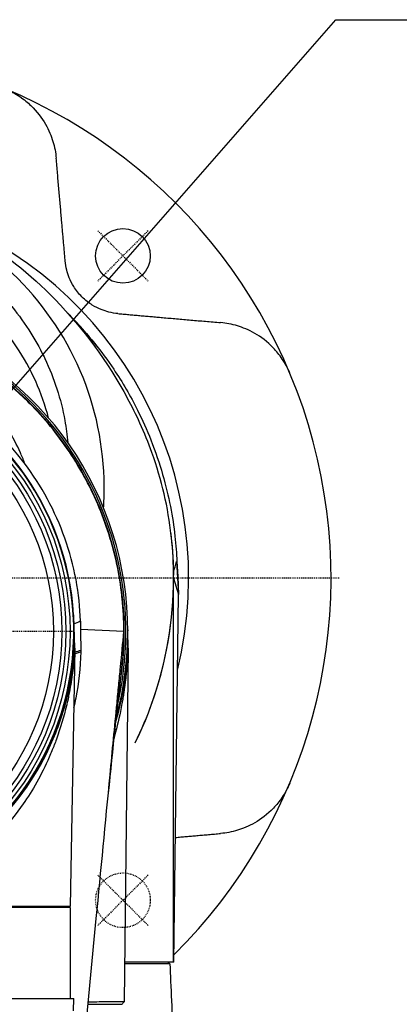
# Model space of a CAD drawing. Header units: millimetres. Extents: x 0 to 3390, y 0 to 1680.
# Tile 76 of 194: x 567 to 613, y 1469 to 1588. Entities that reach past the tile are written whole.
import ezdxf

# ---------------------------------------------------------------- set-up
doc = ezdxf.new("R2010")
doc.units = ezdxf.units.MM
doc.header["$LTSCALE"] = 0.2
doc.linetypes.add('CENTER2', pattern=[1.125, 0.75, -0.125, 0.125, -0.125])
doc.linetypes.add('HIDDEN', pattern=[0.375, 0.25, -0.125])
doc.layers.add('02_Center Line', color=1, linetype='CENTER2')
doc.layers.add('03_Hidden Line', color=2, linetype='HIDDEN')
doc.styles.add('Rainbow-4.0 Style', font='malgunsl.ttf')
doc.dimstyles.new('Rainbow-4.0 Style', dxfattribs={"dimtxt": 3.5, "dimasz": 2.5, "dimexe": 1, "dimexo": 1, "dimgap": 1, "dimtad": 1, "dimdsep": 46, "dimtxsty": 'Rainbow-4.0 Style', "dimcen": 0, "dimclrd": 251, "dimclre": 251, "dimclrt": 7, "dimazin": 3, "dimtp": 0.1, "dimtm": 0.1, "dimtfac": 0.61, "dimtmove": 0, "dimatfit": 3, "dimfxl": 1, "dimlwd": -1, "dimlwe": -1, "dimarcsym": 1})

# ---------------------------------------------------------------- blocks, each defined once
blk = doc.blocks.new('A$C8cfa445e')
for p, q in [((33.89, 31.08), (33.89, 31.08)), ((35.92, 24.4), (35.92, 24.4)), ((35.96, 24.19), (35.96, 24.19)), ((35.97, 24.13), (35.97, 24.13)), ((36.02, 23.89), (36.02, 23.89)), ((45.4, 8.45), (45.34, 8.45)), ((45.34, 8.45), (45.58, 4.45)), ((45.4, 8.45), (45.51, 6.63)), ((45, 6.44), (45.58, 4.45)), ((45.51, 6.63), (45.58, 4.45)), ((45, -39.9), (45, 5.91)), ((45.04, -39.9), (45.58, 4.45)), ((33.07, -2), (32.94, 1.89)), ((39, 0), (33.77, 0.24)), ((39.48, 0.21), (39.47, 0.37)), ((39.48, 0.21), (39.49, 0.07)), ((39.48, 0.21), (39.48, 0.21)), ((39.49, -2), (39.49, 0.07)), ((39.53, -2), (39.49, 0.07)), ((33.07, -2), (32.5, -33.2)), ((32.94, -2), (33.07, -2)), ((39.53, -2), (39.05, -44.7)), ((39.49, -2), (39.53, -2)), ((33.01, -2.72), (33.01, -2.72)), ((33.05, -2.71), (33.78, -2.47)), ((38.29, -7.41), (38.29, -7.41)), ((37.91, -11.31), (37.91, -11.31)), ((30.1, -14.92), (30.1, -14.92)), ((32.5, -33.2), (7.65, -33.2)), ((32.5, -33.3), (7.65, -33.3)), ((32.5, -33.3), (32.5, -44.3)), ((45.04, -39.9), (39.1, -39.9)), ((44.31, -39.9), (44.52, -40.1)), ((44.34, -39.9), (44.55, -40.1)), ((-32.95, -44.3), (32.95, -44.3)), ((32.9, -45.8), (32.95, -44.3)), ((34.67, -45), (38.74, -45))]:
    blk.add_line(p, q)
for centre, radius in [((38.89, 45.34), 3.3), ((0, 0), 32.5), ((0, 0), 32), ((0, 0), 31.5), ((0, 0), 30.5)]:
    blk.add_circle(centre, radius)
for centre, radius, start, end in [((0, 6.45), 64, 314.7457, 75.0133), ((0, 6.45), 46.81, 346.2706, 70.3057), ((0, 0), 39.48, 344.3499, 195.6177), ((0, 0), 39.25, 346.6053, 89.2701), ((0, 0), 39.05, 349.9272, 89.2682), ((0, 6.45), 45.4, 38.0773, 44.8579), ((0, 0), 32.95, 283.4239, 69.853), ((0, 0), 33, 3.475, 69.8808), ((0, 6.45), 41, 31.02945315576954, 31.02954240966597), ((32.04, 24.95), 4.53, 335.2452, 335.2532), ((32.04, 24.95), 4.73, 331.7598, 331.7672), ((0, 6.45), 45, 333.7697, 353.9427), ((0, 0), 33, 283.4027, 356.5258), ((0, 0), 39.54, 343.8462, 357.1003), ((0, 0), 39.25, 346.0373, 346.0381), ((0, 0), 39.54, 343.599, 343.5992), ((0, 0), 39.48, 344.0627, 344.0631), ((0, 6.45), 64, 313.3365, 313.3367)]:
    blk.add_arc(centre, radius, start, end)
for centre, major_axis, ratio, start_param, end_param in [((44.54, 12.68), (-0.35, 7.52), 0.041834, 3.808802, 3.892667), ((-229.56, 62.62), (359.3, 30.21), 0.329278, 5.503619, 5.506762), ((701.51, -439.89), (952.71, -187.56), 0.477507, 2.436834, 2.4379)]:
    blk.add_ellipse(centre, major_axis=major_axis, ratio=ratio, start_param=start_param, end_param=end_param)
for points, knots in [([(24.74, 65.48), (25.33, 65.23), (25.92, 64.91), (26.96, 64.21), (27.4, 63.84), (28.54, 62.76), (29.11, 61.99), (29.96, 60.51), (30.25, 59.79), (30.65, 58.47), (30.78, 57.79), (30.83, 57.13)], [3.409345, 3.409345, 3.409345, 3.409345, 3.602401, 3.602401, 3.795458, 3.795458, 4.213186, 4.213186, 4.630915, 4.630915, 5.091889, 5.091889, 5.091889, 5.091889]), ([(0.04, 53.97), (1.11, 53.97), (2.18, 53.91), (4.39, 53.71), (5.53, 53.55), (8.4, 53.02), (10.07, 52.58), (14.81, 51.06), (17.77, 49.7), (24.37, 45.86), (27.74, 43.11), (34.12, 36.54), (37, 32.59), (39.44, 28.14)], [0, 0, 0, 0, 0.322423, 0.322423, 0.701068, 0.701068, 1.320925, 1.320925, 2.540533, 2.540533, 4.416158, 4.416158, 6.58595, 6.58595, 6.58595, 6.58595]), ([(36.55, 14.92), (36.58, 15.5), (36.61, 16.09), (36.62, 16.67), (36.69, 21.43), (35.85, 26.21), (34.07, 30.65), (32.29, 35.08), (29.6, 39.17), (26.21, 42.59), (22.81, 46.01), (18.72, 48.78), (14.26, 50.7), (9.79, 52.61), (4.94, 53.76), (0.05, 53.78)], [0.312875, 0.312875, 0.312875, 0.312875, 0.3333107, 0.3333107, 0.3333107, 0.4999898, 0.4999898, 0.4999898, 0.6666939, 0.6666939, 0.6666939, 0.8333327, 0.8333327, 0.8333327, 1, 1, 1, 1]), ([(0.01, 51.09), (1.38, 51.09), (2.75, 51.01), (4.11, 50.84), (5.47, 50.67), (6.82, 50.42), (8.15, 50.08), (9.48, 49.75), (10.78, 49.34), (12.06, 48.84), (13.33, 48.35), (14.57, 47.79), (15.77, 47.15), (16.33, 46.85), (16.88, 46.53), (17.43, 46.2), (18.04, 45.83), (18.64, 45.44), (19.23, 45.02), (20.33, 44.25), (21.38, 43.4), (22.37, 42.5), (23.36, 41.59), (24.29, 40.62), (25.15, 39.61), (26.02, 38.59), (26.81, 37.52), (27.53, 36.4), (28.2, 35.36), (28.82, 34.27), (29.36, 33.16), (29.39, 33.09), (29.43, 33.02), (29.46, 32.94), (30.03, 31.75), (30.51, 30.53), (30.92, 29.28), (31.32, 28.03), (31.64, 26.76), (31.87, 25.47), (32.03, 24.58), (32.15, 23.69), (32.23, 22.79)], [0, 0, 0, 0, 0.0558973, 0.0558973, 0.0558973, 0.1118359, 0.1118359, 0.1118359, 0.1677762, 0.1677762, 0.1677762, 0.2237383, 0.2237383, 0.2237383, 0.25, 0.25, 0.25, 0.2796998, 0.2796998, 0.2796998, 0.3356284, 0.3356284, 0.3356284, 0.3915473, 0.3915473, 0.3915473, 0.4474757, 0.4474757, 0.4474757, 0.5, 0.5, 0.5, 0.503405, 0.503405, 0.503405, 0.5593482, 0.5593482, 0.5593482, 0.6152764, 0.6152764, 0.6152764, 0.6538297, 0.6538297, 0.6538297, 0.6538297]), ([(29.92, 25.75), (29.13, 28.8), (27.83, 31.71), (23.93, 37.54), (21.18, 40.3), (15.71, 44.04), (13.25, 45.29), (9.34, 46.69), (8.01, 47.07), (5.3, 47.66), (3.91, 47.88), (1.7, 48.08), (0.86, 48.12), (0.01, 48.12)], [-4.175203, -4.175203, -4.175203, -4.175203, -3.160831, -3.160831, -1.94987, -1.94987, -1.100763, -1.100763, -0.676872, -0.676872, -0.254293, -0.254293, 0, 0, 0, 0]), ([(38.28, 38.37), (37.93, 38.4), (37.56, 38.46), (36.62, 38.7), (35.91, 38.95), (34.99, 39.52), (34.78, 39.67), (34.35, 40.01), (34.13, 40.2), (33.75, 40.58), (33.56, 40.8), (33.22, 41.23), (33.07, 41.44), (32.5, 42.36), (32.25, 43.07), (32.01, 44.01), (31.95, 44.38), (31.92, 44.73)], [5.94731, 5.94731, 5.94731, 5.94731, 6.173452, 6.173452, 6.488343, 6.488343, 6.569799, 6.569799, 6.651255, 6.651255, 6.732711, 6.732711, 6.814167, 6.814167, 7.129058, 7.129058, 7.355201, 7.355201, 7.355201, 7.355201]), ([(39, 0), (39, 0.64), (38.98, 1.28), (38.95, 1.91), (38.92, 2.55), (38.87, 3.19), (38.81, 3.82), (38.69, 5.09), (38.5, 6.36), (38.25, 7.61), (37.75, 10.11), (37.01, 12.57), (36.03, 14.92), (35.54, 16.1), (35, 17.26), (34.4, 18.38), (33.79, 19.51), (33.14, 20.61), (32.43, 21.67), (31.72, 22.73), (30.96, 23.75), (30.15, 24.74), (29.34, 25.73), (28.48, 26.68), (27.58, 27.58), (27.13, 28.03), (26.66, 28.47), (26.19, 28.9), (25.72, 29.33), (25.23, 29.74), (24.74, 30.15), (23.76, 30.96), (22.73, 31.72), (21.67, 32.43), (20.61, 33.14), (19.51, 33.79), (18.38, 34.4), (17.26, 35), (16.1, 35.54), (14.92, 36.03), (13.75, 36.52), (12.54, 36.95), (11.32, 37.32), (10.1, 37.69), (8.86, 38), (7.61, 38.25), (6.98, 38.38), (6.35, 38.48), (5.72, 38.58), (5.09, 38.67), (4.46, 38.75), (3.82, 38.81), (2.55, 38.94), (1.28, 39), (0, 39), (-1.28, 39), (-2.55, 38.94), (-3.82, 38.81), (-4.46, 38.75), (-5.09, 38.67), (-5.72, 38.58), (-6.35, 38.48), (-6.98, 38.38), (-7.61, 38.25), (-8.86, 38), (-10.1, 37.69), (-11.32, 37.32), (-12.54, 36.95), (-13.75, 36.52), (-14.92, 36.03), (-16.1, 35.54), (-17.26, 35), (-18.38, 34.39), (-19.51, 33.79), (-20.61, 33.14), (-21.67, 32.43), (-22.73, 31.72), (-23.76, 30.96), (-24.74, 30.15), (-25.23, 29.74), (-25.72, 29.33), (-26.19, 28.9), (-26.66, 28.47), (-27.13, 28.03), (-27.58, 27.58), (-28.48, 26.67), (-29.34, 25.73), (-30.15, 24.74), (-30.96, 23.76), (-31.72, 22.73), (-32.43, 21.67), (-33.14, 20.61), (-33.79, 19.51), (-34.4, 18.38), (-35, 17.26), (-35.54, 16.1), (-36.03, 14.92), (-37.01, 12.57), (-37.75, 10.11), (-38.25, 7.61), (-38.5, 6.36), (-38.69, 5.09), (-38.81, 3.82), (-38.87, 3.19), (-38.92, 2.55), (-38.95, 1.91), (-38.98, 1.28), (-39, 0.64), (-39, 0)], [0, 0, 0, 0, 0.015625, 0.015625, 0.015625, 0.03125, 0.03125, 0.03125, 0.0625, 0.0625, 0.0625, 0.125, 0.125, 0.125, 0.15625, 0.15625, 0.15625, 0.1875, 0.1875, 0.1875, 0.21875, 0.21875, 0.21875, 0.25, 0.25, 0.25, 0.265625, 0.265625, 0.265625, 0.28125, 0.28125, 0.28125, 0.3125, 0.3125, 0.3125, 0.34375, 0.34375, 0.34375, 0.375, 0.375, 0.375, 0.40625, 0.40625, 0.40625, 0.4375, 0.4375, 0.4375, 0.453125, 0.453125, 0.453125, 0.46875, 0.46875, 0.46875, 0.5, 0.5, 0.5, 0.53125, 0.53125, 0.53125, 0.546875, 0.546875, 0.546875, 0.5625, 0.5625, 0.5625, 0.59375, 0.59375, 0.59375, 0.625, 0.625, 0.625, 0.65625, 0.65625, 0.65625, 0.6875, 0.6875, 0.6875, 0.71875, 0.71875, 0.71875, 0.734375, 0.734375, 0.734375, 0.75, 0.75, 0.75, 0.78125, 0.78125, 0.78125, 0.8125, 0.8125, 0.8125, 0.84375, 0.84375, 0.84375, 0.875, 0.875, 0.875, 0.9375, 0.9375, 0.9375, 0.96875, 0.96875, 0.96875, 0.984375, 0.984375, 0.984375, 1, 1, 1, 1]), ([(32.35, 38.29), (32.51, 38.12), (32.68, 37.95), (32.84, 37.78), (34.66, 35.88), (36.31, 33.83), (38.83, 30.08), (39.79, 28.44), (41.23, 25.55), (41.77, 24.35), (43.39, 20.26), (44.13, 17.55), (44.86, 13.84), (45.03, 12.64), (45.22, 10.97), (45.27, 10.43), (45.35, 9.41), (45.38, 8.92), (45.4, 8.45)], [-9.702249, -9.702249, -9.702249, -9.702249, -9.592356, -9.592356, -9.592356, -8.374422, -8.374422, -7.490537, -7.490537, -6.876667, -6.876667, -5.455528, -5.455528, -4.720607, -4.720607, -4.353146, -4.353146, -3.986317, -3.986317, -3.986317, -3.986317]), ([(27.09, 20.19), (26.92, 20.63), (26.74, 21.07), (26.55, 21.5), (26.54, 21.52), (26.53, 21.54), (26.52, 21.57), (26.09, 22.51), (25.62, 23.44), (25.07, 24.34), (24.89, 24.64), (24.7, 24.93), (24.5, 25.22), (24.39, 25.39), (24.28, 25.55), (24.16, 25.71), (23.84, 26.15), (23.5, 26.59), (23.14, 27.02), (22.7, 27.55), (22.23, 28.07), (21.74, 28.57), (21.43, 28.89), (21.11, 29.2), (20.79, 29.51), (20.03, 30.22), (19.22, 30.91), (18.36, 31.56), (18.27, 31.63), (18.18, 31.7), (18.08, 31.77), (17.12, 32.48), (16.09, 33.15), (15.02, 33.76), (14.82, 33.87), (14.62, 33.98), (14.41, 34.09), (13.52, 34.57), (12.58, 35), (11.62, 35.4), (11.07, 35.62), (10.51, 35.83), (9.95, 36.02), (9.29, 36.25), (8.61, 36.46), (7.93, 36.64), (7.3, 36.81), (6.65, 36.96), (6, 37.09), (5.7, 37.15), (5.39, 37.2), (5.09, 37.25), (4.73, 37.31), (4.38, 37.35), (4.02, 37.4), (2.69, 37.55), (1.34, 37.62), (0, 37.62)], [0.405791, 0.405791, 0.405791, 0.405791, 0.4336768, 0.4336768, 0.4336768, 0.4351033, 0.4351033, 0.4351033, 0.495815, 0.495815, 0.495815, 0.5158028, 0.5158028, 0.5158028, 0.5269679, 0.5269679, 0.5269679, 0.5581535, 0.5581535, 0.5581535, 0.5965023, 0.5965023, 0.5965023, 0.6206407, 0.6206407, 0.6206407, 0.6772019, 0.6772019, 0.6772019, 0.6833525, 0.6833525, 0.6833525, 0.7462721, 0.7462721, 0.7462721, 0.7579014, 0.7579014, 0.7579014, 0.8094454, 0.8094454, 0.8094454, 0.8386009, 0.8386009, 0.8386009, 0.872787, 0.872787, 0.872787, 0.9045388, 0.9045388, 0.9045388, 0.9193005, 0.9193005, 0.9193005, 0.9363439, 0.9363439, 0.9363439, 1, 1, 1, 1]), ([(59.03, 31.19), (58.78, 31.78), (58.46, 32.37), (57.76, 33.41), (57.39, 33.85), (56.31, 34.99), (55.54, 35.56), (54.06, 36.41), (53.34, 36.7), (52.02, 37.1), (51.34, 37.23), (50.68, 37.28)], [-3.409345, -3.409345, -3.409345, -3.409345, -3.216288, -3.216288, -3.023232, -3.023232, -2.605504, -2.605504, -2.187775, -2.187775, -1.726801, -1.726801, -1.726801, -1.726801]), ([(33.75, 1.27), (33.71, 2.87), (33.55, 4.57), (32.9, 7.96), (32.45, 9.63), (30.72, 14.52), (29.06, 17.59), (22.92, 25.73), (17.21, 29.84), (10.82, 31.98)], [0, 0, 0, 0, 0.1249797, 0.1249797, 0.2499826, 0.2499826, 0.4999884, 0.4999884, 0.9877279, 0.9877279, 0.9877279, 0.9877279]), ([(43.85, 16.61), (43.46, 18.28), (42.98, 19.94), (41.96, 22.79), (41.48, 23.98), (40.94, 25.16)], [-16.155985, -16.155985, -16.155985, -16.155985, -15.427072, -15.427072, -14.893988, -14.893988, -14.893988, -14.893988]), ([(40.37, -13.44), (41.15, -11.84), (41.83, -10.22), (44.16, -3.67), (45, 1.4), (45.01, 9.86), (44.63, 13.26), (43.85, 16.61)], [0.1110955, 0.1110955, 0.1110955, 0.1110955, 0.1666667, 0.1666667, 0.3333333, 0.3333333, 0.4450273, 0.4450273, 0.4450273, 0.4450273]), ([(33.75, 1.26), (33.75, 1.13), (33.76, 1), (33.77, 0.47), (33.77, 0.09), (33.78, -0.73), (33.79, -1.21), (33.79, -1.73)], [0.0010796, 0.0010796, 0.0010796, 0.0010796, 0.0438918, 0.0438918, 0.1729272, 0.1729272, 0.3261553, 0.3261553, 0.3261553, 0.3261553]), ([(33.04, -61.91), (33.92, -52.82), (34.79, -43.72), (36.23, -28.86), (36.78, -23.08), (37.61, -14.42), (37.89, -11.53), (38.24, -7.92), (38.31, -7.2), (38.45, -5.76), (38.52, -5.04), (38.73, -2.87), (38.87, -1.43), (39, 0)], [0.5531597, 0.5531597, 0.5531597, 0.5531597, 0.75, 0.75, 0.875, 0.875, 0.9375, 0.9375, 0.953125, 0.953125, 0.96875, 0.96875, 1, 1, 1, 1]), ([(38.79, -4.07), (38.79, -3.99), (38.8, -3.9), (38.81, -3.82), (38.94, -2.55), (39, -1.28), (39, 0)], [0.96668296, 0.96668296, 0.96668296, 0.96668296, 0.96870289, 0.96870289, 0.96870289, 1, 1, 1, 1]), ([(7.65, -32.22), (9.19, -31.85), (10.72, -31.37), (12.21, -30.78), (13.94, -30.09), (15.63, -29.25), (17.23, -28.27), (19.19, -27.07), (21.02, -25.68), (22.69, -24.11), (25.73, -21.25), (28.22, -17.8), (29.99, -14.05), (30.88, -12.15), (31.58, -10.18), (32.1, -8.17), (32.35, -7.16), (32.57, -6.14), (32.73, -5.11), (32.81, -4.59), (32.88, -4.07), (32.93, -3.56), (32.99, -3.04), (33.03, -2.52), (33.07, -2)], [0.5779344, 0.5779344, 0.5779344, 0.5779344, 0.6260078, 0.6260078, 0.6260078, 0.6820808, 0.6820808, 0.6820808, 0.750516, 0.750516, 0.750516, 0.8746284, 0.8746284, 0.8746284, 0.9371963, 0.9371963, 0.9371963, 0.9685093, 0.9685093, 0.9685093, 0.9842127, 0.9842127, 0.9842127, 1, 1, 1, 1]), ([(33.07, -2), (33.06, -2.11), (33.05, -2.23), (33.04, -2.36), (33.04, -2.43), (33.04, -2.49), (33.03, -2.57), (33.03, -2.64), (33.02, -2.67), (33.02, -2.79), (32.98, -3.28), (32.95, -3.59), (32.95, -3.6), (32.95, -3.62), (32.92, -4.03), (32.82, -4.83), (32.81, -4.88), (32.8, -4.94), (32.79, -5), (32.79, -5.06), (32.77, -5.15), (32.77, -5.19), (32.66, -6.02), (32.52, -6.81), (32.37, -7.57), (32.32, -7.82), (32.28, -8.04), (32.22, -8.32), (32.18, -8.5), (32.14, -8.67), (32.1, -8.84), (31.75, -10.32), (31.33, -11.7), (30.86, -13), (30.78, -13.24), (30.69, -13.47), (30.6, -13.71), (30.55, -13.83), (30.51, -13.94), (30.46, -14.06), (30.41, -14.17), (30.38, -14.25), (30.32, -14.4), (30.22, -14.66), (30.11, -14.91), (30, -15.16), (29.05, -17.33), (27.96, -19.21), (26.85, -20.81), (25.99, -22.04), (25.11, -23.12), (24.25, -24.05), (24.11, -24.22), (23.96, -24.38), (23.81, -24.53), (23.73, -24.61), (23.66, -24.69), (23.59, -24.76), (23.51, -24.84), (23.47, -24.88), (23.37, -24.98), (23.16, -25.19), (22.96, -25.39), (22.75, -25.58), (21.33, -26.93), (19.87, -28.04), (18.44, -28.94), (18.25, -29.06), (18.05, -29.19), (17.85, -29.31), (17.62, -29.44), (17.38, -29.58), (17.14, -29.71), (16.69, -29.96), (16.18, -30.22), (15.7, -30.45), (14.99, -30.78), (14.27, -31.08), (13.54, -31.33), (13.3, -31.42), (13.1, -31.49), (12.82, -31.58), (12.64, -31.64), (12.47, -31.69), (12.3, -31.74), (11.51, -31.97), (10.78, -32.14), (10.14, -32.27), (10.02, -32.29), (9.95, -32.3), (9.81, -32.33), (9.04, -32.47), (8.34, -32.57), (7.65, -32.64)], [0, 0, 0, 0, 0.0039062, 0.0039062, 0.0039062, 0.0058594, 0.0058594, 0.0058594, 0.0078125, 0.0078125, 0.0078125, 0.015625, 0.015625, 0.015625, 0.0292969, 0.0292969, 0.0292969, 0.0302734, 0.0302734, 0.0302734, 0.03125, 0.03125, 0.03125, 0.0546875, 0.0546875, 0.0546875, 0.0625, 0.0625, 0.0625, 0.067396, 0.067396, 0.067396, 0.109375, 0.109375, 0.109375, 0.1171875, 0.1171875, 0.1171875, 0.1210937, 0.1210937, 0.1210937, 0.125, 0.125, 0.125, 0.1316087, 0.1316087, 0.1316087, 0.1895961, 0.1895961, 0.1895961, 0.234375, 0.234375, 0.234375, 0.2421875, 0.2421875, 0.2421875, 0.2460937, 0.2460937, 0.2460937, 0.25, 0.25, 0.25, 0.2579031, 0.2579031, 0.2579031, 0.3125, 0.3125, 0.3125, 0.3198476, 0.3198476, 0.3198476, 0.328125, 0.328125, 0.328125, 0.34375, 0.34375, 0.34375, 0.3671875, 0.3671875, 0.3671875, 0.375, 0.375, 0.375, 0.379817, 0.379817, 0.379817, 0.4023437, 0.4023437, 0.4023437, 0.40625, 0.40625, 0.40625, 0.426901, 0.426901, 0.426901, 0.426901]), ([(39.53, -2), (39.5, -2.43), (39.48, -2.9), (39.44, -3.39), (39.43, -3.55), (39.41, -3.77), (39.4, -3.89), (39.38, -4.14), (39.35, -4.42), (39.32, -4.74), (39.3, -4.9), (39.29, -5.07), (39.27, -5.25), (39.25, -5.43), (39.23, -5.58), (39.2, -5.82), (39.15, -6.3), (39.09, -6.7), (39.05, -7.02), (39.02, -7.18), (39, -7.32), (38.98, -7.44), (38.98, -7.5), (38.97, -7.56), (38.96, -7.61), (38.95, -7.67), (38.94, -7.74), (38.94, -7.76), (38.93, -7.78), (38.92, -7.88), (38.89, -8.04), (38.88, -8.09), (38.87, -8.16), (38.86, -8.23), (38.85, -8.26), (38.85, -8.29), (38.84, -8.32), (38.83, -8.38), (38.82, -8.44), (38.81, -8.5), (38.8, -8.56), (38.78, -8.66), (38.77, -8.7), (38.71, -9.02), (38.65, -9.33), (38.59, -9.65), (38.35, -10.78), (38.08, -11.9), (37.77, -12.99)], [0, 0, 0, 0, 0.0234375, 0.0234375, 0.0234375, 0.03125, 0.03125, 0.03125, 0.046875, 0.046875, 0.046875, 0.0546875, 0.0546875, 0.0546875, 0.0625, 0.0625, 0.0625, 0.078125, 0.078125, 0.078125, 0.0859375, 0.0859375, 0.0859375, 0.0898437, 0.0898437, 0.0898437, 0.09375, 0.09375, 0.09375, 0.1015625, 0.1015625, 0.1015625, 0.1043487, 0.1043487, 0.1043487, 0.1054687, 0.1054687, 0.1054687, 0.1074219, 0.1074219, 0.1074219, 0.109375, 0.109375, 0.109375, 0.125, 0.125, 0.125, 0.1802747, 0.1802747, 0.1802747, 0.1802747]), ([(37.96, -11.16), (38.04, -10.88), (38.12, -10.59), (38.2, -10.31), (38.24, -10.15), (38.28, -10), (38.32, -9.84), (38.36, -9.71), (38.38, -9.61), (38.43, -9.43), (38.43, -9.4), (38.44, -9.37), (38.45, -9.33), (38.53, -9.02), (38.59, -8.74), (38.64, -8.51), (38.67, -8.37), (38.7, -8.24), (38.72, -8.13), (38.73, -8.1), (38.74, -8.08), (38.74, -8.05), (38.76, -7.94), (38.78, -7.85), (38.8, -7.77), (38.81, -7.69), (38.82, -7.67), (38.83, -7.59), (38.84, -7.58), (38.84, -7.58), (38.84, -7.57), (38.88, -7.37), (38.92, -7.12), (38.98, -6.81), (39.03, -6.51), (39.1, -6.12), (39.15, -5.74), (39.16, -5.73), (39.16, -5.72), (39.16, -5.7), (39.22, -5.31), (39.26, -4.97), (39.3, -4.66), (39.32, -4.51), (39.33, -4.36), (39.35, -4.23), (39.36, -4.1), (39.37, -4.03), (39.38, -3.87), (39.38, -3.87), (39.39, -3.86), (39.39, -3.86), (39.45, -3.21), (39.5, -2.59), (39.53, -2)], [0.8449821, 0.8449821, 0.8449821, 0.8449821, 0.859375, 0.859375, 0.859375, 0.8671875, 0.8671875, 0.8671875, 0.8739116, 0.8739116, 0.8739116, 0.875, 0.875, 0.875, 0.8846211, 0.8846211, 0.8846211, 0.890625, 0.890625, 0.890625, 0.8919972, 0.8919972, 0.8919972, 0.8984375, 0.8984375, 0.8984375, 0.9054604, 0.9054604, 0.9054604, 0.90625, 0.90625, 0.90625, 0.921875, 0.921875, 0.921875, 0.9370051, 0.9370051, 0.9370051, 0.9375, 0.9375, 0.9375, 0.953125, 0.953125, 0.953125, 0.9609375, 0.9609375, 0.9609375, 0.9684986, 0.9684986, 0.9684986, 0.96875, 0.96875, 0.96875, 1, 1, 1, 1]), ([(39.43, -2), (39.45, -2), (39.46, -2), (39.48, -2), (39.48, -2), (39.49, -2), (39.49, -2)], [0.035184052, 0.035184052, 0.035184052, 0.035184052, 0.044008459, 0.044008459, 0.044008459, 0.044421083, 0.044421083, 0.044421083, 0.044421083]), ([(33.79, -2.45), (33.79, -2.46), (33.79, -2.46), (33.79, -2.47), (33.74, -4.4), (33.55, -6.23), (33.21, -8.01), (33.21, -8.02), (33.2, -8.02), (33.2, -8.03), (33.12, -8.44), (33.03, -8.85), (32.93, -9.26)], [0.0000178, 0.0000178, 0.0000178, 0.0000178, 0.0003281, 0.0003281, 0.0003281, 0.125, 0.125, 0.125, 0.1254001, 0.1254001, 0.1254001, 0.1543806, 0.1543806, 0.1543806, 0.1543806]), ([(59.03, -18.29), (58.78, -18.88), (58.46, -19.47), (57.76, -20.51), (57.39, -20.95), (56.31, -22.09), (55.54, -22.66), (54.06, -23.51), (53.34, -23.8), (52.02, -24.2), (51.34, -24.33), (50.68, -24.38)], [3.409345, 3.409345, 3.409345, 3.409345, 3.602401, 3.602401, 3.795458, 3.795458, 4.213186, 4.213186, 4.630915, 4.630915, 5.091889, 5.091889, 5.091889, 5.091889]), ([(44.52, -40.1), (44.5, -40.1), (44.46, -40.1), (44.3, -40.1), (44.17, -40.1), (43.97, -40.1), (43.66, -40.1), (43.38, -40.1), (43.02, -40.1), (42.54, -40.1), (42.15, -40.1), (41.69, -40.1), (41.12, -40.1), (40.55, -40.1), (39.88, -40.1), (39.1, -40.1)], [0, 0, 0, 0, 0.1001806, 0.1001806, 0.1001806, 0.179569, 0.179569, 0.179569, 0.25, 0.25, 0.25, 0.307537, 0.307537, 0.307537, 0.3661007, 0.3661007, 0.3661007, 0.3661007]), ([(44.55, -40.1), (44.55, -40.1), (44.54, -40.1), (44.54, -40.1), (44.53, -40.1), (44.53, -40.1), (44.52, -40.1)], [0.1256281, 0.1256281, 0.1256281, 0.1256281, 0.4596814, 0.4596814, 0.4596814, 1, 1, 1, 1]), ([(44.55, -40.1), (44.61, -41.47), (44.68, -43), (44.81, -46.16), (44.87, -47.78), (44.95, -49.93), (44.97, -50.47), (44.99, -51)], [0, 0, 0, 0, 0.485965, 0.485965, 0.978877, 0.978877, 1.141705, 1.141705, 1.141705, 1.141705]), ([(39.05, -44.7), (39.04, -44.7), (39, -44.7), (38.79, -44.7), (38.6, -44.7), (38.14, -44.71), (37.91, -44.71), (37.2, -44.71), (36.66, -44.72), (35.63, -44.72), (35.19, -44.73), (34.71, -44.73), (34.71, -44.73), (34.7, -44.73)], [0.031642, 0.031642, 0.031642, 0.031642, 0.348943, 0.348943, 0.767417, 0.767417, 1.066165, 1.066165, 1.560188, 1.560188, 1.865568, 1.865568, 1.871237, 1.871237, 1.871237, 1.871237]), ([(38.74, -45), (38.79, -44.95), (38.84, -44.9), (38.98, -44.77), (39.01, -44.73), (39.05, -44.7)], [0, 0, 0, 0, 0.02500117, 0.02500117, 0.06575838, 0.06575838, 0.06575838, 0.06575838])]:
    blk.add_open_spline(points, degree=3, knots=knots)
for points, weights in [([(31.92, 44.73), (31.42, 50.39), (30.83, 57.13)], [1.00850206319, 1.01499787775, 1.00826501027]), ([(38.28, 38.37), (43.94, 37.87), (50.68, 37.28)], [1.00850206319, 1.01499787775, 1.00826501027]), ([(32.94, 1.89), (32.94, 1.95), (32.94, 2)], [1.21378259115, 1.21379366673, 1.21380150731]), ([(32.94, 0.81), (32.94, 1.35), (32.94, 1.89)], [1.21884299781, 1.21859302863, 1.21801018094]), ([(32.94, -2), (32.94, -1.4), (32.94, -0.81)], [1.21788987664, 1.21856794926, 1.21884299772]), ([(45.23, -24.86), (47.85, -24.63), (50.68, -24.38)], [1.01158275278, 1.011080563, 1.00826501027])]:
    blk.add_rational_spline(points, weights, degree=2)
for points in [[(40.94, 25.16), (40.48, 26.17), (39.98, 27.16), (39.44, 28.14)], [(45, 7.19), (44.98, 8.79), (44.87, 10.39), (44.67, 11.99)], [(45, 7.19), (45.11, 7.59), (45.23, 8.01), (45.34, 8.45)], [(39, 0), (39, -1.76), (38.88, -3.51), (38.65, -5.25)], [(33.79, -1.73), (33.79, -1.87), (33.79, -2.01), (33.79, -2.14)], [(33.79, -2.14), (33.79, -2.2), (33.79, -2.24), (33.79, -2.29)], [(33.79, -2.29), (33.79, -2.35), (33.79, -2.4), (33.79, -2.45)], [(38.69, -4.85), (38.73, -4.59), (38.76, -4.33), (38.79, -4.07)], [(38.69, -4.85), (38.17, -9.01), (37.64, -14.18), (37.12, -19.53)], [(32.41, -6.82), (32.41, -6.82), (32.41, -6.82), (32.41, -6.82)], [(31.9, -9.66), (31.9, -9.66), (31.9, -9.66), (31.9, -9.66)], [(29.32, -33.2), (29.32, -33.23), (29.32, -33.27), (29.32, -33.3)], [(39.05, -44.7), (39.05, -44.7), (39.05, -44.7), (39.05, -44.7)]]:
    blk.add_open_spline(points, degree=3)
at = {"layer": '02_Center Line'}
for p, q in [((41.93, 48.38), (35.85, 42.3)), ((35.85, 48.38), (41.93, 42.3)), ((65, 6.45), (-65, 6.45)), ((33, 0), (-33, 0)), ((41.93, -35.48), (35.85, -29.4)), ((41.93, -29.4), (35.85, -35.48))]:
    blk.add_line(p, q, dxfattribs=at)
at = {"layer": '03_Hidden Line'}
blk.add_circle((38.89, -32.44), 3.3, dxfattribs=at)

msp = doc.modelspace()

# ---------------------------------------------------------------- block references
msp.add_blockref('A$C8cfa445e', (540.982, 1513.979))

# ---------------------------------------------------------------- leaders
at = {"annotation_type": 0, "has_hookline": 1, "hookline_direction": 0, "text_width": 238.885}
msp.add_leader([(540.982, 1513.979), (605.542, 1587.826), (615.542, 1587.826)], dimstyle='Rainbow-4.0 Style', override={"dimscale": 4, "dimgap": 1, "dimtad": 1}, dxfattribs=at)

doc.saveas('drawing.dxf')
